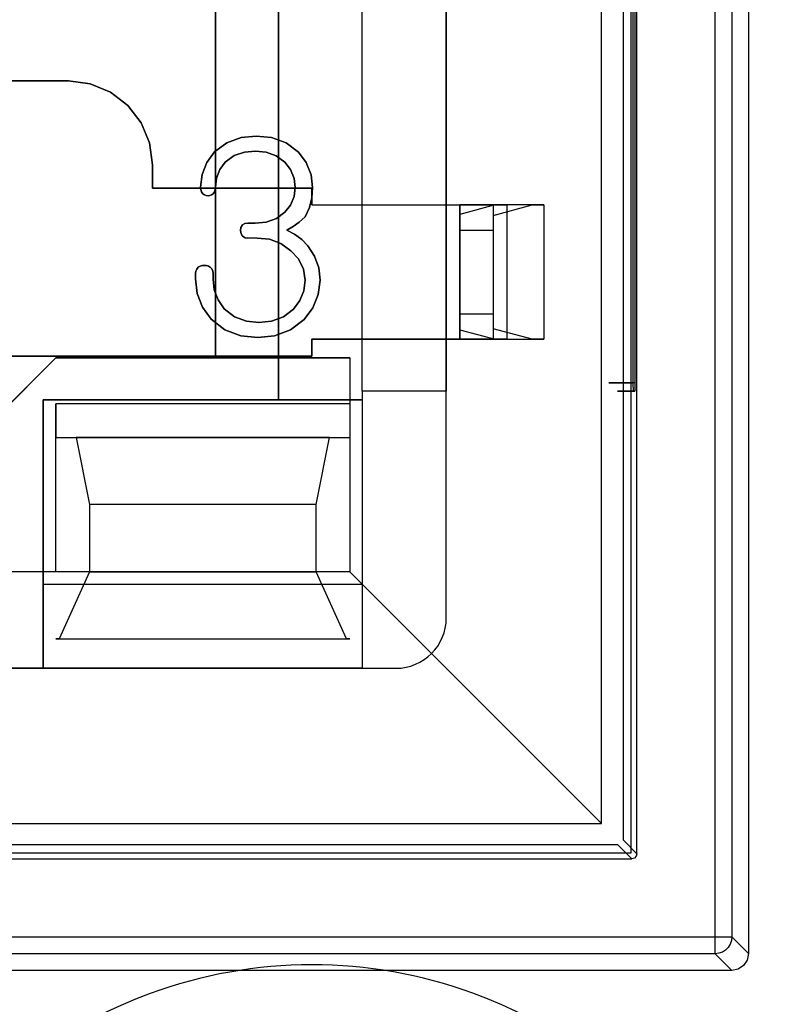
# Model space of a CAD drawing. Header units: millimetres. Extents: x 0 to 1524, y 0 to 1016.
# Tile 127 of 256: x 660.75 to 665.25, y 407.5 to 413.37. Entities that reach past the tile are written whole.
import ezdxf

# ---------------------------------------------------------------- set-up
doc = ezdxf.new("R2010")
doc.units = ezdxf.units.MM
doc.header["$LTSCALE"] = 83.82
doc.layers.get('0').update_dxf_attribs({"linetype": 'CONTINUOUS'})

msp = doc.modelspace()

# ---------------------------------------------------------------- linework, layer by layer
at = {"color": 6, "linetype": 'CONTINUOUS'}
for p, q in [((665.0944, 421.0067), (665.0944, 407.8066)), ((664.8949, 407.9062), (664.8949, 420.9071)), ((664.9948, 420.9071), (664.9948, 407.9062)), ((664.4294, 408.4016), (664.4294, 420.4117)), ((664.2194, 408.5817), (664.2194, 420.2317)), ((662.7944, 411.1567), (662.7944, 417.6567)), ((664.4061, 417.6067), (664.4061, 411.2067)), ((664.4192, 411.2067), (664.4192, 417.6067)), ((662.7944, 412.2667), (662.7944, 414.0067)), ((663.2944, 414.0067), (663.2944, 412.2667)), ((662.4944, 412.2667), (663.3744, 412.2667)), ((662.4944, 412.2667), (663.3744, 412.2667)), ((663.3744, 412.2667), (663.6541, 412.2667)), ((663.5849, 412.2667), (663.3744, 412.2096)), ((663.3744, 412.2667), (663.3744, 411.4667)), ((663.3744, 412.2667), (663.3744, 411.4667)), ((663.3744, 411.4667), (663.3744, 412.2667)), ((663.5744, 412.2667), (663.5744, 411.4667)), ((663.8744, 412.2667), (663.5744, 412.2667)), ((663.5744, 412.2042), (663.8052, 412.2667)), ((663.5744, 412.2667), (663.5744, 411.4667)), ((663.6541, 412.2667), (663.5849, 412.2667)), ((663.8052, 412.2667), (663.5849, 412.2667)), ((663.6541, 412.2667), (663.6541, 411.4667)), ((663.8052, 412.2667), (663.8744, 412.2667)), ((663.8744, 412.2667), (663.8744, 411.4667)), ((663.3744, 412.2096), (663.3744, 411.5237)), ((663.3744, 412.1167), (663.3744, 412.2096)), ((663.5744, 412.2042), (663.5744, 412.1167)), ((663.5744, 412.2042), (663.5744, 411.5292)), ((663.3744, 412.1167), (663.3744, 411.6167)), ((663.3744, 412.1167), (663.5744, 412.1167)), ((663.5744, 412.1167), (663.5744, 411.6167)), ((662.168, 412.0696), (662.1131, 412.0696)), ((662.168, 412.0696), (662.1131, 412.0696)), ((663.3744, 411.5237), (663.3744, 411.6167)), ((663.5744, 411.6167), (663.3744, 411.6167)), ((663.5744, 411.6167), (663.5744, 411.5292)), ((663.3744, 411.5237), (663.5849, 411.4667)), ((663.8052, 411.4667), (663.5744, 411.5292)), ((662.4944, 411.4667), (663.3744, 411.4667)), ((663.3744, 411.4667), (662.4944, 411.4667)), ((662.7944, 411.1567), (662.7944, 411.4667)), ((663.2944, 411.4667), (663.2944, 411.1567)), ((663.6541, 411.4667), (663.3744, 411.4667)), ((663.5744, 411.4667), (663.8744, 411.4667)), ((663.5849, 411.4667), (663.6541, 411.4667)), ((663.5849, 411.4667), (663.8052, 411.4667)), ((663.8744, 411.4667), (663.8052, 411.4667)), ((662.7194, 411.3567), (662.7194, 411.0817)), ((663.2944, 411.1567), (662.7944, 411.1567)), ((662.7944, 411.1567), (662.7944, 409.5067)), ((663.2944, 411.1567), (662.7944, 411.1567)), ((662.7944, 411.1567), (662.7944, 411.1067)), ((663.2944, 409.8067), (663.2944, 411.1567)), ((664.4076, 411.1567), (664.4176, 411.1567)), ((660.8944, 411.1067), (660.8944, 409.5067)), ((662.7944, 411.1067), (660.8944, 411.1067)), ((662.7194, 411.0817), (660.9694, 411.0817)), ((662.7194, 411.0817), (662.7194, 410.0817)), ((662.7194, 411.0817), (662.7194, 410.8817)), ((662.5194, 410.4817), (661.1694, 410.4817)), ((660.9694, 410.0817), (655.8194, 410.0817)), ((662.7194, 410.0817), (660.9694, 410.0817)), ((661.1694, 410.0817), (662.5194, 410.0817)), ((662.7194, 410.0817), (664.2194, 408.5817)), ((660.8944, 409.5067), (660.8944, 410.0067)), ((662.7944, 410.0067), (662.7944, 409.5067)), ((660.9894, 409.6817), (662.6994, 409.6817)), ((660.8944, 409.5067), (655.8944, 409.5067)), ((662.7944, 409.5067), (660.8944, 409.5067)), ((662.7944, 409.5067), (662.9944, 409.5067)), ((652.5694, 408.5817), (664.2194, 408.5817)), ((652.3894, 408.3717), (664.3994, 408.3717)), ((651.8939, 407.9062), (664.8949, 407.9062)), ((665.0944, 407.8066), (664.9948, 407.9062)), ((664.8949, 407.8062), (651.8939, 407.8062)), ((664.8949, 407.8062), (664.9944, 407.7067)), ((664.9944, 407.7067), (651.7944, 407.7067))]:
    msp.add_line(p, q, dxfattribs=at)
at = {"color": 7, "linetype": 'CONTINUOUS'}
for p, q in [((664.3944, 408.4067), (664.3944, 420.4067)), ((664.3469, 420.3292), (664.3469, 408.4841)), ((663.2944, 409.8067), (663.2944, 419.0067)), ((662.2944, 411.1067), (662.2944, 417.7067)), ((662.2944, 417.7067), (662.2944, 411.1067)), ((661.9194, 417.4567), (661.9194, 411.3567)), ((661.9194, 411.3567), (661.9194, 417.4567)), ((658.6194, 413.0067), (661.0444, 413.0067)), ((661.0444, 413.0067), (659.8446, 413.0067)), ((661.5444, 412.5067), (661.5444, 412.3667)), ((661.5444, 412.3667), (661.5444, 412.5067)), ((661.5444, 412.3667), (662.4944, 412.3667)), ((662.4944, 412.3667), (661.5444, 412.3667)), ((662.4944, 412.3667), (662.4944, 412.2667)), ((662.4944, 412.2667), (662.4944, 412.3667)), ((662.7944, 411.4667), (662.7944, 412.2667)), ((662.7944, 412.2667), (663.2944, 412.2667)), ((663.2944, 412.2667), (663.2944, 411.4667)), ((662.1131, 412.1585), (662.1569, 412.1585)), ((662.1569, 412.1585), (662.1131, 412.1585)), ((661.8018, 411.8259), (661.8018, 411.8592)), ((661.8018, 411.8592), (661.8018, 411.8259)), ((661.9055, 411.8592), (661.9055, 411.8242)), ((661.9055, 411.8242), (661.9055, 411.8592)), ((662.4944, 411.4667), (662.4944, 411.3667)), ((662.4944, 411.3667), (662.4944, 411.4667)), ((663.2944, 411.4667), (662.7944, 411.4667)), ((662.4944, 411.3667), (660.2194, 411.3667)), ((660.2194, 411.3667), (662.4944, 411.3667)), ((660.9694, 411.3567), (660.3694, 410.7567)), ((660.3694, 410.7567), (660.9694, 411.3567)), ((662.7194, 411.3567), (660.9694, 411.3567)), ((660.9694, 411.3567), (661.9194, 411.3567)), ((661.9194, 411.3567), (662.7194, 411.3567)), ((660.8944, 410.0067), (660.8944, 411.1067)), ((660.8944, 411.1067), (662.2944, 411.1067)), ((662.2944, 411.1067), (662.7944, 411.1067)), ((662.7944, 411.1067), (662.7944, 410.0067)), ((660.9694, 410.0817), (660.9694, 411.0817)), ((660.9694, 411.0817), (660.9694, 410.8817)), ((660.9694, 410.8817), (662.7194, 410.8817)), ((661.0894, 410.8817), (661.1694, 410.4817)), ((662.5994, 410.8817), (661.0894, 410.8817)), ((662.5194, 410.4817), (662.5994, 410.8817)), ((662.7194, 410.8817), (662.7194, 410.0817)), ((661.1694, 410.4817), (661.1694, 410.0817)), ((662.5194, 410.0817), (662.5194, 410.4817)), ((662.7194, 410.0817), (660.9694, 410.0817)), ((661.1694, 410.0817), (660.9894, 409.6817)), ((662.6994, 409.6817), (662.5194, 410.0817)), ((662.7944, 410.0067), (660.8944, 410.0067)), ((660.9694, 409.6817), (662.7194, 409.6817)), ((660.9894, 409.6817), (660.9694, 409.6817)), ((662.7194, 409.6817), (662.6994, 409.6817)), ((653.7944, 409.5067), (662.9944, 409.5067)), ((664.3169, 408.4541), (652.4719, 408.4541)), ((664.3994, 408.3717), (664.3169, 408.4541)), ((664.3469, 408.4841), (664.4294, 408.4016)), ((652.3944, 408.4067), (664.3944, 408.4067))]:
    msp.add_line(p, q, dxfattribs=at)
for points in [[(661.0444, 413.0067), (661.1741, 412.9895), (661.2946, 412.9395), (661.3979, 412.8602), (661.4773, 412.7569), (661.5273, 412.6364), (661.5444, 412.5067)], [(661.5444, 412.5067), (661.5273, 412.6364), (661.4773, 412.7569), (661.3979, 412.8602), (661.2947, 412.9395), (661.1742, 412.9895), (661.0444, 413.0067)], [(661.8449, 412.3337), (661.8373, 412.3454), (661.8328, 412.3586), (661.8314, 412.3724)], [(661.8314, 412.3724), (661.8328, 412.3586), (661.8373, 412.3454), (661.8449, 412.3337)], [(661.8759, 412.3215), (661.8645, 412.3226), (661.8539, 412.3268), (661.8449, 412.3337)], [(661.8449, 412.3337), (661.8539, 412.3268), (661.8645, 412.3226), (661.8759, 412.3215)], [(661.9055, 412.3337), (661.8969, 412.3269), (661.8868, 412.3226), (661.8759, 412.3215)], [(661.8759, 412.3215), (661.8868, 412.3226), (661.8969, 412.3269), (661.9055, 412.3337)], [(661.9203, 412.3719), (661.9188, 412.3581), (661.9139, 412.345), (661.9055, 412.3337)], [(661.9055, 412.3337), (661.9139, 412.345), (661.9188, 412.3581), (661.9203, 412.3719)], [(662.3335, 412.2233), (662.3671, 412.2663), (662.3879, 412.3165), (662.3944, 412.3703)], [(662.3944, 412.3703), (662.3879, 412.3165), (662.3671, 412.2663), (662.3335, 412.2233)], [(662.4981, 412.3701), (662.4937, 412.3098), (662.4793, 412.2508), (662.4537, 412.1955)], [(662.4537, 412.1955), (662.4793, 412.2508), (662.4937, 412.3098), (662.4981, 412.3701)], [(662.0694, 412.1148), (662.0718, 412.1328), (662.0804, 412.1477), (662.0953, 412.1562), (662.1131, 412.1585)], [(662.1131, 412.1585), (662.0951, 412.1561), (662.0802, 412.1475), (662.0717, 412.1326), (662.0694, 412.1148)], [(662.4537, 412.1955), (662.4184, 412.1644), (662.3821, 412.1378), (662.3444, 412.1175)], [(662.3444, 412.1175), (662.3821, 412.1378), (662.4184, 412.1644), (662.4537, 412.1955)], [(661.8888, 411.8955), (661.8984, 411.8856), (661.904, 411.8729), (661.9055, 411.8592)], [(661.9055, 411.8592), (661.904, 411.8729), (661.8984, 411.8856), (661.8888, 411.8955)], [(664.4294, 408.4016), (664.4253, 408.3866), (664.4145, 408.3757), (664.3994, 408.3717)]]:
    msp.add_lwpolyline(points, dxfattribs=at)
at = {"color": 6, "linetype": 'CONTINUOUS'}
for points in [[(661.9141, 412.5828), (661.9874, 412.6378), (662.0731, 412.6683), (662.1631, 412.677)], [(662.1631, 412.677), (662.0731, 412.6683), (661.9874, 412.6378), (661.9141, 412.5828)], [(662.1631, 412.677), (662.2539, 412.6679), (662.3402, 412.637), (662.4141, 412.5819)], [(662.4141, 412.5819), (662.3402, 412.637), (662.2539, 412.6679), (662.1631, 412.677)], [(661.8314, 412.3724), (661.8399, 412.4487), (661.8676, 412.5207), (661.9141, 412.5828)], [(661.9141, 412.5828), (661.8676, 412.5207), (661.8399, 412.4487), (661.8314, 412.3724)], [(662.1574, 412.5881), (662.0929, 412.5821), (662.0311, 412.561), (661.978, 412.5222)], [(661.978, 412.5222), (662.0311, 412.561), (662.0929, 412.5821), (662.1574, 412.5881)], [(662.3335, 412.5217), (662.2817, 412.5603), (662.2211, 412.5819), (662.1574, 412.5881)], [(662.1574, 412.5881), (662.2211, 412.5819), (662.2817, 412.5603), (662.3335, 412.5217)], [(662.4141, 412.5819), (662.4607, 412.5196), (662.4892, 412.4473), (662.4981, 412.3701)], [(662.4981, 412.3701), (662.4892, 412.4473), (662.4607, 412.5196), (662.4141, 412.5819)], [(661.978, 412.5222), (661.9456, 412.4778), (661.9264, 412.4264), (661.9203, 412.3719)], [(661.9203, 412.3719), (661.9264, 412.4264), (661.9456, 412.4778), (661.978, 412.5222)], [(662.3944, 412.3703), (662.388, 412.4255), (662.3674, 412.4773), (662.3335, 412.5217)], [(662.3335, 412.5217), (662.3674, 412.4773), (662.388, 412.4255), (662.3944, 412.3703)], [(663.5744, 412.2667), (663.5706, 412.2667), (663.5593, 412.2667), (663.541, 412.2667), (663.5158, 412.2667), (663.4857, 412.2667), (663.4513, 412.2667), (663.4139, 412.2667), (663.3744, 412.2667)], [(662.1569, 412.1585), (662.2219, 412.1647), (662.2826, 412.1858), (662.3335, 412.2233)], [(662.3335, 412.2233), (662.2825, 412.1857), (662.2218, 412.1647), (662.1569, 412.1585)], [(662.1131, 412.0696), (662.0958, 412.0718), (662.081, 412.0802), (662.072, 412.0955), (662.0694, 412.1148)], [(662.0694, 412.1148), (662.0721, 412.0952), (662.0813, 412.08), (662.096, 412.0717), (662.1131, 412.0696)], [(662.3444, 412.1175), (662.3913, 412.0927), (662.4334, 412.0604), (662.4701, 412.0224)], [(662.4701, 412.0224), (662.4334, 412.0604), (662.3913, 412.0927), (662.3444, 412.1175)], [(662.3694, 411.9937), (662.3099, 412.038), (662.2406, 412.0626), (662.168, 412.0696)], [(662.168, 412.0696), (662.2406, 412.0626), (662.3099, 412.038), (662.3694, 411.9937)], [(662.4537, 411.8185), (662.4443, 411.8849), (662.415, 411.945), (662.3694, 411.9937)], [(662.3694, 411.9937), (662.415, 411.945), (662.4443, 411.8849), (662.4537, 411.8185)], [(662.4701, 412.0224), (662.5102, 411.9614), (662.5346, 411.8926), (662.5425, 411.8198)], [(662.5425, 411.8198), (662.5346, 411.8926), (662.5102, 411.9614), (662.4701, 412.0224)], [(661.8168, 411.8955), (661.8283, 411.9019), (661.8406, 411.9055), (661.8537, 411.9067)], [(661.8537, 411.9067), (661.8406, 411.9055), (661.8283, 411.9019), (661.8168, 411.8955)], [(661.8537, 411.9067), (661.8662, 411.9054), (661.8779, 411.9018), (661.8888, 411.8955)], [(661.8888, 411.8955), (661.8779, 411.9018), (661.8662, 411.9054), (661.8537, 411.9067)], [(661.8018, 411.8592), (661.8032, 411.8726), (661.8081, 411.8852), (661.8168, 411.8955)], [(661.8168, 411.8955), (661.8081, 411.8852), (661.8032, 411.8726), (661.8018, 411.8592)], [(661.8939, 411.5865), (661.8423, 411.6573), (661.8115, 411.7391), (661.8018, 411.8259)], [(661.8018, 411.8259), (661.8115, 411.7391), (661.8423, 411.6573), (661.8939, 411.5865)], [(661.9055, 411.8242), (661.9126, 411.7607), (661.9351, 411.7007), (661.9726, 411.6483)], [(661.9726, 411.6483), (661.9351, 411.7007), (661.9126, 411.7607), (661.9055, 411.8242)], [(662.3849, 411.6465), (662.423, 411.6971), (662.4462, 411.7558), (662.4537, 411.8185)], [(662.4537, 411.8185), (662.4462, 411.7558), (662.423, 411.6971), (662.3849, 411.6465)], [(662.5425, 411.8198), (662.5321, 411.7338), (662.4996, 411.6536), (662.4472, 411.5847)], [(662.4472, 411.5847), (662.4996, 411.6536), (662.5321, 411.7338), (662.5425, 411.8198)], [(661.9726, 411.6483), (662.0327, 411.6007), (662.1038, 411.5737), (662.1789, 411.5659)], [(662.1789, 411.5659), (662.1038, 411.5737), (662.0327, 411.6007), (661.9726, 411.6483)], [(662.1789, 411.5659), (662.2536, 411.5736), (662.3245, 411.5998), (662.3849, 411.6465)], [(662.3849, 411.6465), (662.3245, 411.5998), (662.2536, 411.5736), (662.1789, 411.5659)], [(662.1722, 411.477), (662.0711, 411.4875), (661.9751, 411.5229), (661.8939, 411.5865)], [(661.8939, 411.5865), (661.9751, 411.5229), (662.0711, 411.4875), (662.1722, 411.477)], [(662.4472, 411.5847), (662.3666, 411.5226), (662.272, 411.4873), (662.1722, 411.477)], [(662.1722, 411.477), (662.272, 411.4873), (662.3666, 411.5226), (662.4472, 411.5847)], [(663.3744, 411.4667), (663.4132, 411.4667), (663.4506, 411.4667), (663.4851, 411.4667), (663.5158, 411.4667), (663.5406, 411.4667), (663.559, 411.4667), (663.5704, 411.4667), (663.5744, 411.4667)], [(664.4192, 411.2067), (664.3724, 411.2067), (664.3322, 411.2067), (664.3001, 411.2067), (664.2771, 411.2067), (664.2648, 411.2067), (664.2633, 411.2067), (664.2725, 411.2067), (664.2926, 411.2067), (664.322, 411.2067), (664.36, 411.2067), (664.4061, 411.2067)], [(664.4061, 411.2067), (664.4062, 411.1884), (664.4065, 411.1723), (664.407, 411.1609), (664.4076, 411.1567)], [(664.4176, 411.1567), (664.4183, 411.1609), (664.4188, 411.1723), (664.4191, 411.1884), (664.4192, 411.2067)], [(664.4176, 411.1567), (664.3793, 411.1567), (664.3486, 411.1567), (664.3267, 411.1567), (664.3147, 411.1567), (664.3133, 411.1567), (664.3225, 411.1567), (664.3418, 411.1567), (664.3708, 411.1567), (664.4076, 411.1567)], [(664.9948, 407.9062), (664.9923, 407.884), (664.985, 407.863), (664.9732, 407.8441), (664.9572, 407.8281), (664.9383, 407.8162), (664.9173, 407.8088), (664.8949, 407.8062)], [(664.8949, 407.9062), (664.9167, 407.9062), (664.9374, 407.9062), (664.9561, 407.9062), (664.9719, 407.9062), (664.9841, 407.9062), (664.9918, 407.9062), (664.9948, 407.9062)], [(664.8949, 407.8062), (664.8949, 407.8092), (664.8949, 407.8169), (664.8949, 407.8288), (664.8949, 407.8445), (664.8949, 407.8635), (664.8949, 407.8842), (664.8949, 407.9062)], [(665.0944, 407.8066), (665.0868, 407.7684), (665.0651, 407.7359), (665.0327, 407.7143), (664.9944, 407.7067)]]:
    msp.add_lwpolyline(points, dxfattribs=at)
msp.add_arc((662.9944, 409.8067), 0.3, 270, 360, dxfattribs=at)
at = {"color": 7, "linetype": 'CONTINUOUS'}
for centre, radius, start, end in [((662.9944, 409.8067), 0.3, 270, 360), ((662.4944, 404.9404), 2.7996, 90, 110.13174), ((662.4944, 404.9404), 2.7996, 70.00382, 90), ((662.4944, 404.9404), 2.7996, 110.13174, 170.39825), ((662.4944, 404.9404), 2.7996, 9.73489, 70.00382)]:
    msp.add_arc(centre, radius, start, end, dxfattribs=at)

doc.saveas('drawing.dxf')
